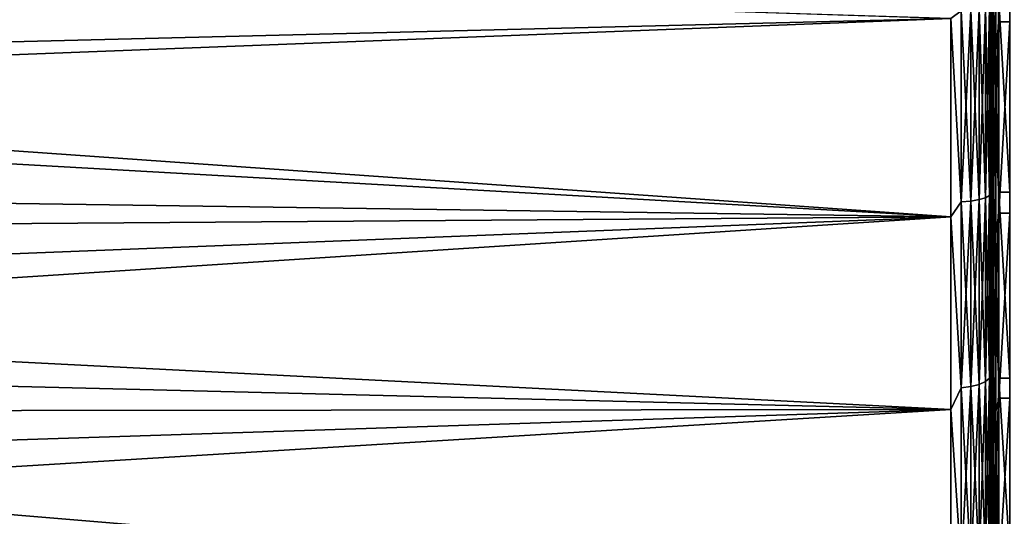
# Model space of a CAD drawing. Header units: metres. Extents: x -27 to 80, y -171 to 27.
# Tile 96 of 117: x 38.7 to 51.07, y -8.79 to -2.55. Entities that reach past the tile are written whole.
import ezdxf

# ---------------------------------------------------------------- set-up
doc = ezdxf.new("R2010")
doc.units = ezdxf.units.M
doc.layers.add('solid_509380_SW0003', color=7, linetype='CONTINUOUS')

msp = doc.modelspace()

# ---------------------------------------------------------------- linework, layer by layer
at = {"layer": 'solid_509380_SW0003'}
for points in [[(50.900002, -2.456119, 88.352333), (50.900002, -4.890984, 87.90799), (50.900002, 2.456119, 88.352333)], [(50.900002, -0.135253, 88.149544), (50.900002, 2.456119, 88.352333), (50.900002, -4.890984, 87.90799)], [(50.900002, -2.563032, 87.986328), (50.900002, -0.135253, 88.149544), (50.900002, -4.890984, 87.90799)], [(50.907612, -0.58717, 88.179726), (50.900002, -0.135253, 88.149544), (50.900002, -2.563032, 87.986328)], [(50.961803, -0.588745, 88.233856), (51, -2.575755, 88.085518), (51, -0.135933, 88.249542)], [(51.139996, -0.135933, 88.249542), (51, -0.135933, 88.249542), (51, -2.575755, 88.085518)], [(51.139996, -2.575755, 88.085518), (51.139996, -0.135933, 88.249542), (51, -2.575755, 88.085518)], [(50.907612, -2.925923, 87.975113), (50.907612, -0.58717, 88.179726), (50.900002, -2.563032, 87.986328)], [(50.929317, -0.588115, 88.212181), (50.907612, -0.58717, 88.179726), (50.907612, -2.925923, 87.975113)], [(50.929317, -2.930629, 88.00724), (50.929317, -0.588115, 88.212181), (50.907612, -2.925923, 87.975113)], [(50.961803, -0.588745, 88.233856), (50.929317, -0.588115, 88.212181), (50.929317, -2.930629, 88.00724)], [(50.961803, -2.933771, 88.028694), (50.961803, -0.588745, 88.233856), (50.929317, -2.930629, 88.00724)], [(50.961803, -2.933771, 88.028694), (51, -2.575755, 88.085518), (50.961803, -0.588745, 88.233856)], [(50.400002, -2.53127, 88.846886), (24.441145, -1.723464, 88.929161), (24.177706, -3.548666, 88.697998)], [(50.400002, -2.53127, 47.153114), (24.240093, -3.182094, 47.242489), (24.43079, -1.684072, 47.067635)], [(50.907612, -1.759524, 47.888554), (50.907612, -4.082423, 48.228809), (50.900002, -2.294471, 47.981064)], [(50.929317, -4.088989, 48.19701), (50.907612, -4.082423, 48.228809), (50.907612, -1.759524, 47.888554)], [(50.929317, -1.762353, 47.856209), (50.929317, -4.088989, 48.19701), (50.907612, -1.759524, 47.888554)], [(50.961803, -4.093373, 48.175777), (50.929317, -4.088989, 48.19701), (50.929317, -1.762353, 47.856209)], [(50.961803, -1.764243, 47.83461), (50.961803, -4.093373, 48.175777), (50.929317, -1.762353, 47.856209)], [(50.961803, -1.764243, 47.83461), (51, -2.305871, 47.881714), (50.961803, -4.093373, 48.175777)], [(50.900002, -2.294471, 47.981064), (50.900002, -4.890984, 48.09201), (50.900002, -2.456119, 47.647663)], [(50.900002, -2.294471, 47.981064), (50.900002, -4.690783, 48.403595), (50.900002, -4.890984, 48.09201)], [(50.907612, -4.082423, 48.228809), (50.900002, -4.690783, 48.403595), (50.900002, -2.294471, 47.981064)], [(50.961803, -4.093373, 48.175777), (51, -2.305871, 47.881714), (51, -4.71405, 48.306339)], [(51.139996, -4.71405, 48.306339), (51, -4.71405, 48.306339), (51, -2.305871, 47.881714)], [(51.139996, -2.305871, 47.881714), (51.139996, -4.71405, 48.306339), (51, -2.305871, 47.881714)], [(50.529411, -4.839004, 88.417366), (50.529411, -2.435973, 88.841087), (50.400002, -2.53127, 88.846886)], [(50.529411, -2.435973, 47.158916), (50.529411, -4.839004, 47.582634), (50.400002, -2.53127, 47.153114)], [(50.650112, -2.430167, 88.791405), (50.529411, -2.435973, 88.841087), (50.529411, -4.839004, 88.417366)], [(50.650112, -4.82747, 88.368698), (50.650112, -2.430167, 88.791405), (50.529411, -4.839004, 88.417366)], [(50.650112, -2.430167, 47.208595), (50.650112, -4.82747, 47.631302), (50.529411, -2.435973, 47.158916)], [(50.650112, -4.82747, 47.631302), (50.529411, -4.839004, 47.582634), (50.529411, -2.435973, 47.158916)], [(50.753738, -2.420928, 88.712364), (50.650112, -2.430167, 88.791405), (50.650112, -4.82747, 88.368698)], [(50.753738, -4.809118, 88.29126), (50.753738, -2.420928, 88.712364), (50.650112, -4.82747, 88.368698)], [(50.753738, -2.420928, 47.287636), (50.753738, -4.809118, 47.708736), (50.650112, -2.430167, 47.208595)], [(50.753738, -4.809118, 47.708736), (50.650112, -4.82747, 47.631302), (50.650112, -2.430167, 47.208595)], [(50.83321, -2.408889, 88.60936), (50.753738, -2.420928, 88.712364), (50.753738, -4.809118, 88.29126)], [(50.83321, -4.785201, 88.190353), (50.83321, -2.408889, 88.60936), (50.753738, -4.809118, 88.29126)], [(50.83321, -2.408889, 47.39064), (50.83321, -4.785201, 47.80965), (50.753738, -2.420928, 47.287636)], [(50.83321, -4.785201, 47.80965), (50.753738, -4.809118, 47.708736), (50.753738, -2.420928, 47.287636)], [(50.883099, -2.39487, 88.489418), (50.83321, -2.408889, 88.60936), (50.83321, -4.785201, 88.190353)], [(50.883099, -4.757352, 88.072845), (50.883099, -2.39487, 88.489418), (50.83321, -4.785201, 88.190353)], [(50.883099, -2.39487, 47.510582), (50.883099, -4.757352, 47.927151), (50.83321, -2.408889, 47.39064)], [(50.883099, -4.757352, 47.927151), (50.83321, -4.785201, 47.80965), (50.83321, -2.408889, 47.39064)], [(50.883099, -2.39487, 47.510582), (50.900002, -2.456119, 47.647663), (50.883099, -4.757352, 47.927151)], [(50.883099, -4.757352, 88.072845), (50.900002, -2.456119, 88.352333), (50.883099, -2.39487, 88.489418)], [(50.883099, -4.757352, 47.927151), (50.900002, -2.456119, 47.647663), (50.900002, -4.890984, 48.09201)], [(50.883099, -4.757352, 88.072845), (50.900002, -4.890984, 87.90799), (50.900002, -2.456119, 88.352333)], [(50.400002, -5.025629, 88.389778), (50.400002, -2.53127, 88.846886), (24.177706, -3.548666, 88.697998)], [(50.400002, -2.53127, 47.153114), (50.400002, -5.025629, 47.610222), (24.240093, -3.182094, 47.242489)], [(50.529411, -4.839004, 88.417366), (50.400002, -2.53127, 88.846886), (50.400002, -5.025629, 88.389778)], [(50.529411, -4.839004, 47.582634), (50.400002, -5.025629, 47.610222), (50.400002, -2.53127, 47.153114)], [(50.900002, -2.563032, 87.986328), (50.900002, -4.890984, 87.90799), (50.900002, -6.085717, 87.575851)], [(50.900002, -4.953447, 87.531662), (50.900002, -2.563032, 87.986328), (50.900002, -6.085717, 87.575851)], [(50.907612, -2.925923, 87.975113), (50.900002, -2.563032, 87.986328), (50.900002, -4.953447, 87.531662)], [(50.961803, -2.933771, 88.028694), (51, -4.978016, 87.628601), (51, -2.575755, 88.085518)], [(51.139996, -2.575755, 88.085518), (51, -2.575755, 88.085518), (51, -4.978016, 87.628601)], [(51.139996, -4.978016, 87.628601), (51.139996, -2.575755, 88.085518), (51, -4.978016, 87.628601)], [(50.907612, -5.225108, 87.500366), (50.907612, -2.925923, 87.975113), (50.900002, -4.953447, 87.531662)], [(50.929317, -2.930629, 88.00724), (50.907612, -2.925923, 87.975113), (50.907612, -5.225108, 87.500366)], [(50.929317, -5.233512, 87.531731), (50.929317, -2.930629, 88.00724), (50.907612, -5.225108, 87.500366)], [(50.961803, -2.933771, 88.028694), (50.929317, -2.930629, 88.00724), (50.929317, -5.233512, 87.531731)], [(50.961803, -5.239123, 87.552673), (50.961803, -2.933771, 88.028694), (50.929317, -5.233512, 87.531731)], [(50.961803, -5.239123, 87.552673), (51, -4.978016, 87.628601), (50.961803, -2.933771, 88.028694)], [(50.400002, -5.025629, 47.610222), (23.965801, -4.65066, 47.521442), (24.240093, -3.182094, 47.242489)], [(50.400002, -5.025629, 88.389778), (24.177706, -3.548666, 88.697998), (23.835094, -5.220258, 88.34082)], [(50.907612, -4.082423, 48.228809), (50.907612, -6.350114, 48.836433), (50.900002, -4.690783, 48.403595)], [(50.929317, -6.360327, 48.805614), (50.907612, -6.350114, 48.836433), (50.907612, -4.082423, 48.228809)], [(50.929317, -4.088989, 48.19701), (50.929317, -6.360327, 48.805614), (50.907612, -4.082423, 48.228809)], [(50.961803, -6.367146, 48.785034), (50.929317, -6.360327, 48.805614), (50.929317, -4.088989, 48.19701)], [(50.961803, -4.093373, 48.175777), (50.961803, -6.367146, 48.785034), (50.929317, -4.088989, 48.19701)], [(50.961803, -4.093373, 48.175777), (51, -4.71405, 48.306339), (50.961803, -6.367146, 48.785034)], [(50.400002, -5.025629, 47.610222), (23.604078, -6.08041, 47.899536), (23.965801, -4.65066, 47.521442)], [(50.900002, -4.690783, 48.403595), (50.900002, -6.085717, 48.424149), (50.900002, -4.890984, 48.09201)], [(50.900002, -4.690783, 48.403595), (50.900002, -7.018647, 49.111881), (50.900002, -6.085717, 48.424149)], [(50.907612, -6.350114, 48.836433), (50.900002, -7.018647, 49.111881), (50.900002, -4.690783, 48.403595)], [(50.753738, -4.809118, 88.29126), (50.650112, -4.82747, 88.368698), (50.650112, -7.15949, 87.67054)], [(50.753738, -7.132272, 87.595757), (50.753738, -4.809118, 88.29126), (50.650112, -7.15949, 87.67054)], [(50.753738, -4.809118, 47.708736), (50.753738, -7.132272, 48.404243), (50.650112, -4.82747, 47.631302)], [(50.83321, -4.785201, 88.190353), (50.753738, -4.809118, 88.29126), (50.753738, -7.132272, 87.595757)], [(50.83321, -7.096802, 87.498299), (50.83321, -4.785201, 88.190353), (50.753738, -7.132272, 87.595757)], [(50.83321, -4.785201, 47.80965), (50.83321, -7.096802, 48.501698), (50.753738, -4.809118, 47.708736)], [(50.83321, -7.096802, 48.501698), (50.753738, -7.132272, 48.404243), (50.753738, -4.809118, 47.708736)], [(50.883099, -4.757352, 88.072845), (50.83321, -4.785201, 88.190353), (50.83321, -7.096802, 87.498299)], [(50.883099, -7.055501, 87.384827), (50.883099, -4.757352, 88.072845), (50.83321, -7.096802, 87.498299)], [(50.883099, -4.757352, 47.927151), (50.883099, -7.055501, 48.61517), (50.83321, -4.785201, 47.80965)], [(50.883099, -7.055501, 48.61517), (50.83321, -7.096802, 48.501698), (50.83321, -4.785201, 47.80965)], [(50.883099, -4.757352, 47.927151), (50.900002, -4.890984, 48.09201), (50.900002, -6.085717, 48.424149)], [(50.883099, -4.757352, 47.927151), (50.900002, -6.085717, 48.424149), (50.883099, -7.055501, 48.61517)], [(50.883099, -7.055501, 87.384827), (50.900002, -4.890984, 87.90799), (50.883099, -4.757352, 88.072845)], [(50.961803, -6.367146, 48.785034), (51, -4.71405, 48.306339), (51, -7.053487, 49.018147)], [(51.139996, -7.053487, 49.018147), (51, -7.053487, 49.018147), (51, -4.71405, 48.306339)], [(51.139996, -4.71405, 48.306339), (51.139996, -7.053487, 49.018147), (51, -4.71405, 48.306339)], [(50.529411, -7.176596, 87.717537), (50.529411, -4.839004, 88.417366), (50.400002, -5.025629, 88.389778)], [(50.529411, -4.839004, 47.582634), (50.529411, -7.176596, 48.282463), (50.400002, -5.025629, 47.610222)], [(50.650112, -4.82747, 88.368698), (50.529411, -4.839004, 88.417366), (50.529411, -7.176596, 87.717537)], [(50.650112, -7.15949, 87.67054), (50.650112, -4.82747, 88.368698), (50.529411, -7.176596, 87.717537)], [(50.650112, -4.82747, 47.631302), (50.650112, -7.15949, 48.329464), (50.529411, -4.839004, 47.582634)], [(50.650112, -7.15949, 48.329464), (50.529411, -7.176596, 48.282463), (50.529411, -4.839004, 47.582634)], [(50.753738, -7.132272, 48.404243), (50.650112, -7.15949, 48.329464), (50.650112, -4.82747, 47.631302)], [(50.883099, -7.055501, 87.384827), (50.900002, -6.085717, 87.575851), (50.900002, -4.890984, 87.90799)], [(50.400002, -5.025629, 88.389778), (23.835094, -5.220258, 88.34082), (23.391787, -6.781866, 87.874763)], [(50.400002, -7.446702, 87.635338), (50.400002, -5.025629, 88.389778), (23.391787, -6.781866, 87.874763)], [(50.400002, -5.025629, 47.610222), (50.400002, -7.446702, 48.364658), (23.604078, -6.08041, 47.899536)], [(50.529411, -7.176596, 87.717537), (50.400002, -5.025629, 88.389778), (50.400002, -7.446702, 87.635338)], [(50.529411, -7.176596, 48.282463), (50.400002, -7.446702, 48.364658), (50.400002, -5.025629, 47.610222)], [(50.900002, -4.953447, 87.531662), (50.900002, -6.085717, 87.575851), (50.900002, -7.257576, 87.17231)], [(50.900002, -7.271586, 86.792191), (50.900002, -4.953447, 87.531662), (50.900002, -7.257576, 87.17231)], [(50.907612, -5.225108, 87.500366), (50.900002, -4.953447, 87.531662), (50.900002, -7.271586, 86.792191)], [(50.961803, -5.239123, 87.552673), (51, -7.307687, 86.885452), (51, -4.978016, 87.628601)], [(51.139996, -4.978016, 87.628601), (51, -4.978016, 87.628601), (51, -7.307687, 86.885452)], [(51.139996, -7.307687, 86.885452), (51.139996, -4.978016, 87.628601), (51, -7.307687, 86.885452)], [(50.907612, -7.453633, 86.761917), (50.907612, -5.225108, 87.500366), (50.900002, -7.271586, 86.792191)], [(50.929317, -5.233512, 87.531731), (50.907612, -5.225108, 87.500366), (50.907612, -7.453633, 86.761917)], [(50.929317, -7.465621, 86.792091), (50.929317, -5.233512, 87.531731), (50.907612, -7.453633, 86.761917)], [(50.961803, -5.239123, 87.552673), (50.929317, -5.233512, 87.531731), (50.929317, -7.465621, 86.792091)], [(50.961803, -7.473625, 86.812241), (50.961803, -5.239123, 87.552673), (50.929317, -7.465621, 86.792091)], [(50.961803, -7.473625, 86.812241), (51, -7.307687, 86.885452), (50.961803, -5.239123, 87.552673)], [(50.400002, -7.446702, 48.364658), (23.147261, -7.475919, 48.375763), (23.604078, -6.08041, 47.899536)], [(50.883099, -7.055501, 48.61517), (50.900002, -6.085717, 48.424149), (50.900002, -7.257576, 48.827686)], [(50.883099, -7.055501, 87.384827), (50.900002, -7.257576, 87.17231), (50.900002, -6.085717, 87.575851)], [(50.900002, -7.018647, 49.111881), (50.900002, -7.257576, 48.827686), (50.900002, -6.085717, 48.424149)], [(50.907612, -6.350114, 48.836433), (50.907612, -8.531931, 49.703217), (50.900002, -7.018647, 49.111881)], [(50.929317, -8.545653, 49.673786), (50.907612, -8.531931, 49.703217), (50.907612, -6.350114, 48.836433)], [(50.929317, -6.360327, 48.805614), (50.929317, -8.545653, 49.673786), (50.907612, -6.350114, 48.836433)], [(50.961803, -8.554815, 49.65414), (50.929317, -8.545653, 49.673786), (50.929317, -6.360327, 48.805614)], [(50.961803, -6.367146, 48.785034), (50.961803, -8.554815, 49.65414), (50.929317, -6.360327, 48.805614)], [(50.961803, -6.367146, 48.785034), (51, -7.053487, 49.018147), (50.961803, -8.554815, 49.65414)], [(50.400002, -7.446702, 87.635338), (23.391787, -6.781866, 87.874763), (22.804777, -8.346771, 87.269958)], [(50.900002, -7.018647, 49.111881), (50.900002, -9.515845, 49.842392), (50.900002, -7.257576, 48.827686)], [(50.900002, -7.018647, 49.111881), (50.900002, -9.244189, 50.095604), (50.900002, -9.515845, 49.842392)], [(50.907612, -8.531931, 49.703217), (50.900002, -9.244189, 50.095604), (50.900002, -7.018647, 49.111881)], [(50.650112, -7.15949, 87.67054), (50.529411, -7.176596, 87.717537), (50.529411, -9.417136, 86.75106)], [(50.650112, -9.39469, 86.706367), (50.650112, -7.15949, 87.67054), (50.529411, -9.417136, 86.75106)], [(50.650112, -7.15949, 48.329464), (50.650112, -9.39469, 49.293636), (50.529411, -7.176596, 48.282463)], [(50.753738, -7.132272, 87.595757), (50.650112, -7.15949, 87.67054), (50.650112, -9.39469, 86.706367)], [(50.753738, -9.358974, 86.635254), (50.753738, -7.132272, 87.595757), (50.650112, -9.39469, 86.706367)], [(50.753738, -7.132272, 48.404243), (50.753738, -9.358974, 49.36475), (50.650112, -7.15949, 48.329464)], [(50.753738, -9.358974, 49.36475), (50.650112, -9.39469, 49.293636), (50.650112, -7.15949, 48.329464)], [(50.83321, -7.096802, 87.498299), (50.753738, -7.132272, 87.595757), (50.753738, -9.358974, 86.635254)], [(50.83321, -9.31243, 86.542572), (50.83321, -7.096802, 87.498299), (50.753738, -9.358974, 86.635254)], [(50.83321, -7.096802, 48.501698), (50.83321, -9.31243, 49.457428), (50.753738, -7.132272, 48.404243)], [(50.83321, -9.31243, 49.457428), (50.753738, -9.358974, 49.36475), (50.753738, -7.132272, 48.404243)], [(50.883099, -7.055501, 87.384827), (50.83321, -7.096802, 87.498299), (50.83321, -9.31243, 86.542572)], [(50.883099, -9.258235, 86.434662), (50.883099, -7.055501, 87.384827), (50.83321, -9.31243, 86.542572)], [(50.883099, -7.055501, 48.61517), (50.883099, -9.258235, 49.565338), (50.83321, -7.096802, 48.501698)], [(50.883099, -9.258235, 49.565338), (50.83321, -9.31243, 49.457428), (50.83321, -7.096802, 48.501698)], [(50.883099, -7.055501, 48.61517), (50.900002, -7.257576, 48.827686), (50.883099, -9.258235, 49.565338)], [(50.883099, -9.258235, 86.434662), (50.900002, -7.257576, 87.17231), (50.883099, -7.055501, 87.384827)], [(50.961803, -8.554815, 49.65414), (51, -7.053487, 49.018147), (51, -9.29007, 50.006748)], [(51.139996, -9.29007, 50.006748), (51, -9.29007, 50.006748), (51, -7.053487, 49.018147)], [(51.139996, -7.053487, 49.018147), (51.139996, -9.29007, 50.006748), (51, -7.053487, 49.018147)], [(50.529411, -9.417136, 86.75106), (50.529411, -7.176596, 87.717537), (50.400002, -7.446702, 87.635338)], [(50.529411, -7.176596, 48.282463), (50.529411, -9.417136, 49.24894), (50.400002, -7.446702, 48.364658)], [(50.650112, -9.39469, 49.293636), (50.529411, -9.417136, 49.24894), (50.529411, -7.176596, 48.282463)], [(50.883099, -9.258235, 49.565338), (50.900002, -7.257576, 48.827686), (50.900002, -9.515845, 49.842392)], [(50.883099, -9.258235, 86.434662), (50.900002, -9.515845, 86.157608), (50.900002, -7.257576, 87.17231)], [(50.900002, -7.271586, 86.792191), (50.900002, -7.257576, 87.17231), (50.900002, -9.515845, 86.157608)], [(50.900002, -9.483737, 85.778671), (50.900002, -7.271586, 86.792191), (50.900002, -9.515845, 86.157608)], [(50.907612, -7.453633, 86.761917), (50.900002, -7.271586, 86.792191), (50.900002, -9.483737, 85.778671)], [(50.961803, -7.473625, 86.812241), (51, -9.530795, 85.866913), (51, -7.307687, 86.885452)], [(51.139996, -7.307687, 86.885452), (51, -7.307687, 86.885452), (51, -9.530795, 85.866913)], [(51.139996, -9.530795, 85.866913), (51.139996, -7.307687, 86.885452), (51, -9.530795, 85.866913)], [(50.400002, -7.446702, 87.635338), (22.804777, -8.346771, 87.269958), (22.445173, -9.154783, 86.899467)], [(50.400002, -9.759187, 86.594574), (50.400002, -7.446702, 87.635338), (22.445173, -9.154783, 86.899467)], [(50.400002, -9.759187, 49.405422), (22.571356, -8.884988, 48.972206), (23.147261, -7.475919, 48.375763)], [(50.400002, -7.446702, 48.364658), (50.400002, -9.759187, 49.405422), (23.147261, -7.475919, 48.375763)], [(50.529411, -9.417136, 86.75106), (50.400002, -7.446702, 87.635338), (50.400002, -9.759187, 86.594574)], [(50.529411, -9.417136, 49.24894), (50.400002, -9.759187, 49.405422), (50.400002, -7.446702, 48.364658)], [(50.907612, -9.58136, 85.769745), (50.907612, -7.453633, 86.761917), (50.900002, -9.483737, 85.778671)], [(50.929317, -7.465621, 86.792091), (50.907612, -7.453633, 86.761917), (50.907612, -9.58136, 85.769745)], [(50.929317, -9.59677, 85.798325), (50.929317, -7.465621, 86.792091), (50.907612, -9.58136, 85.769745)], [(50.961803, -7.473625, 86.812241), (50.929317, -7.465621, 86.792091), (50.929317, -9.59677, 85.798325)], [(50.961803, -9.607059, 85.817406), (50.961803, -7.473625, 86.812241), (50.929317, -9.59677, 85.798325)], [(50.961803, -9.607059, 85.817406), (51, -9.530795, 85.866913), (50.961803, -7.473625, 86.812241)], [(50.907612, -8.531931, 49.703217), (50.907612, -10.598368, 50.817429), (50.900002, -9.244189, 50.095604)], [(50.929317, -10.615414, 50.789791), (50.907612, -10.598368, 50.817429), (50.907612, -8.531931, 49.703217)], [(50.929317, -8.545653, 49.673786), (50.929317, -10.615414, 50.789791), (50.907612, -8.531931, 49.703217)], [(50.961803, -10.626796, 50.771339), (50.929317, -10.615414, 50.789791), (50.929317, -8.545653, 49.673786)], [(50.961803, -8.554815, 49.65414), (50.961803, -10.626796, 50.771339), (50.929317, -8.545653, 49.673786)], [(50.961803, -8.554815, 49.65414), (51, -9.29007, 50.006748), (50.961803, -10.626796, 50.771339)]]:
    msp.add_3dface(points, dxfattribs=at)

doc.saveas('drawing.dxf')
